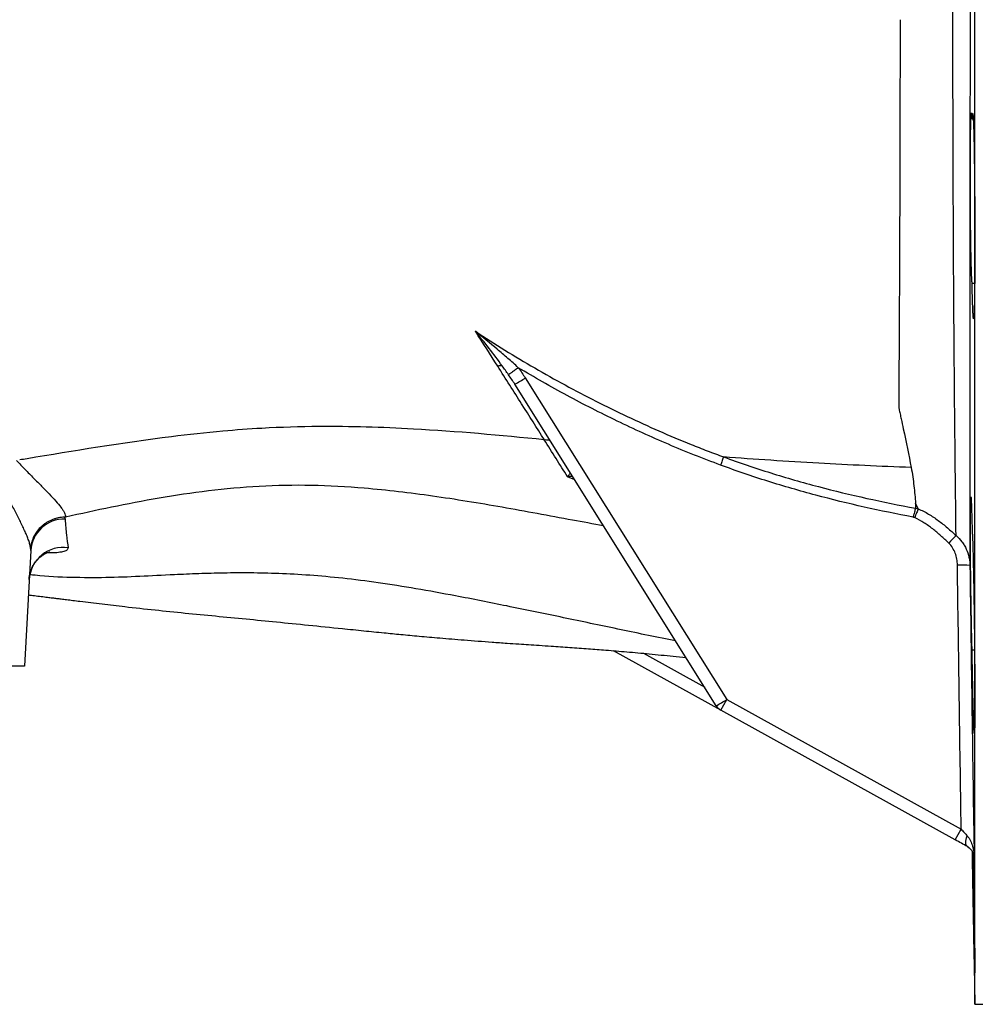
# Model space of a CAD drawing. Header units: millimetres. Extents: x 1316 to 5095, y 766 to 6162.
# Tile 9 of 25: x 2973 to 3419, y 1066 to 1526. Entities that reach past the tile are written whole.
import ezdxf

# ---------------------------------------------------------------- set-up
doc = ezdxf.new("R2010")
doc.units = ezdxf.units.MM
doc.header["$LTSCALE"] = 2

msp = doc.modelspace()

# ---------------------------------------------------------------- linework, layer by layer
at = {"color": 7, "linetype": 'Continuous', "lineweight": 25}
for p, q in [((3418.83, 1065.86), (3418.83, 1545.86)), ((3418.09, 1479.36), (3417.55, 1479.36)), ((3417.55, 1402.7), (3418.75, 1402.7)), ((3208.78, 1358.48), (3302.93, 1208.25)), ((3298, 1205.34), (3203.85, 1355.57)), ((3392.35, 1297.3), (3391.1, 1299.91)), ((2977.66, 1277.91), (2974.83, 1223.86)), ((3300.18, 1203.28), (3249.97, 1231.06)), ((3417.55, 1231.41), (3418.69, 1231.41)), ((2974.83, 1223.86), (2954.85, 1223.86)), ((3300.18, 1203.28), (3302.93, 1208.25)), ((3302.93, 1208.25), (3412.46, 1147.65)), ((3409.71, 1142.67), (3300.18, 1203.28)), ((3409.71, 1142.67), (3412.46, 1147.65)), ((3417.59, 1136.96), (3418.83, 1065.86)), ((3418.83, 1065.86), (3486.83, 1065.86))]:
    msp.add_line(p, q, dxfattribs=at)
at = {"color": 8, "linetype": 'Continuous', "lineweight": 25}
for p, q in [((3231.88, 1310.85), (3228.53, 1312.32)), ((3263.93, 1229.83), (3292.59, 1213.98))]:
    msp.add_line(p, q, dxfattribs=at)
at = {"color": 7, "linetype": 'Continuous', "lineweight": 25, "flags": 128}
msp.add_lwpolyline([(3415.34, 1139.56), (3415.02, 1139.82), (3414.78, 1140.22), (3414.64, 1140.73), (3414.59, 1141.35), (3414.63, 1142.06), (3414.76, 1142.84), (3414.99, 1143.67), (3415.3, 1144.53)], dxfattribs=at)
at = {"color": 7, "linetype": 'Continuous', "lineweight": 25}
for centre, radius, start, end in [((3197.21, 1359.61), 4.57, 79.9234, 107.1125), ((3178.07, 1404.87), 55.63, 297.6048, 303.5062), ((2993.33, 1276.83), 15.71, 88.5858, 176.0511), ((3589.22, 1106.29), 252.95, 135.0993, 136.2036), ((2992.83, 1263.39), 15.91, 81.6932, 176.5274), ((3412.55, 1238.18), 32.9, 83.0149, 93.2161), ((3272.23, 1254.64), 55.63, 297.6048, 303.5062), ((3303.09, 1208.53), 6, 212.0771, 241.0432)]:
    msp.add_arc(centre, radius, start, end, dxfattribs=at)
for points, knots in [([(3410.05, 1284.84), (3409.96, 1292.68), (3409.87, 1301.02), (3409.72, 1314.29), (3409.67, 1318.85), (3409.6, 1325.87), (3409.58, 1328.24), (3409.53, 1333.05), (3409.5, 1335.49), (3409.38, 1347.84), (3409.29, 1358.06), (3409.12, 1379.15), (3409.04, 1390.03), (3408.94, 1406.84), (3408.91, 1412.52), (3408.85, 1424.06), (3408.82, 1429.92), (3408.75, 1447.73), (3408.7, 1459.72), (3408.64, 1483.94), (3408.61, 1496.16), (3408.58, 1520.84), (3408.58, 1533.29), (3408.58, 1545.86)], [0, 0, 0, 0, 0.125, 0.125, 0.1875, 0.1875, 0.21875, 0.21875, 0.25, 0.25, 0.375, 0.375, 0.5, 0.5, 0.5625, 0.5625, 0.625, 0.625, 0.75, 0.75, 0.875, 0.875, 1, 1, 1, 1]), ([(3416.58, 1545.86), (3416.58, 1532.5), (3416.58, 1519.28), (3416.57, 1493.07), (3416.57, 1480.1), (3416.57, 1460.83), (3416.57, 1454.44), (3416.57, 1444.9), (3416.57, 1441.72), (3416.57, 1435.4), (3416.57, 1432.24), (3416.57, 1416.53), (3416.57, 1404.34), (3416.57, 1380.69), (3416.57, 1369.22), (3416.56, 1352.58), (3416.56, 1347.12), (3416.56, 1339.07), (3416.56, 1336.41), (3416.56, 1331.14), (3416.56, 1328.52), (3416.56, 1315.63), (3416.56, 1305.89), (3416.55, 1287.53), (3416.55, 1278.9), (3416.55, 1270.83)], [0, 0, 0, 0, 0.125, 0.125, 0.25, 0.25, 0.3125, 0.3125, 0.34375, 0.34375, 0.375, 0.375, 0.5, 0.5, 0.625, 0.625, 0.6875, 0.6875, 0.71875, 0.71875, 0.75, 0.75, 0.875, 0.875, 1, 1, 1, 1]), ([(3383.89, 1525.86), (3383.88, 1510.42), (3383.86, 1495.16), (3383.82, 1472.54), (3383.8, 1465.04), (3383.77, 1453.85), (3383.76, 1450.13), (3383.74, 1442.72), (3383.72, 1439.03), (3383.66, 1420.76), (3383.6, 1406.65), (3383.47, 1379.4), (3383.39, 1366.27), (3383.31, 1353.64)], [0, 0, 0, 0, 0.25, 0.25, 0.375, 0.375, 0.4375, 0.4375, 0.5, 0.5, 0.75, 0.75, 1, 1, 1, 1]), ([(3417.55, 1402.7), (3417.53, 1402.89), (3417.5, 1403.16), (3417.45, 1403.84), (3417.43, 1404.25), (3417.35, 1405.7), (3417.31, 1406.93), (3417.23, 1409.2), (3417.21, 1410.02), (3417.16, 1411.77), (3417.14, 1412.71), (3417.09, 1414.7), (3417.07, 1415.75), (3417.03, 1417.92), (3417.01, 1419.05), (3416.97, 1421.4), (3416.95, 1422.61), (3416.92, 1424.5), (3416.91, 1425.14), (3416.9, 1426.44), (3416.89, 1427.09), (3416.85, 1430.38), (3416.82, 1433.09), (3416.79, 1437.28), (3416.78, 1438.71), (3416.76, 1441.54), (3416.75, 1442.94), (3416.74, 1445.75), (3416.74, 1447.15), (3416.73, 1449.25), (3416.73, 1449.94), (3416.73, 1451.34), (3416.73, 1452.03), (3416.73, 1455.46), (3416.74, 1458.08), (3416.75, 1461.22), (3416.75, 1461.84), (3416.76, 1463.07), (3416.77, 1463.67), (3416.78, 1465.46), (3416.79, 1466.6), (3416.82, 1469.86), (3416.85, 1471.84), (3416.91, 1475.4), (3416.95, 1476.91), (3417.01, 1478.79), (3417.03, 1479.35), (3417.06, 1480.09), (3417.07, 1480.32), (3417.09, 1480.74), (3417.11, 1480.93), (3417.16, 1481.8), (3417.21, 1482.2), (3417.28, 1482.36), (3417.31, 1482.33), (3417.36, 1482.14), (3417.4, 1481.79), (3417.45, 1481.15), (3417.5, 1480.37), (3417.53, 1479.9), (3417.55, 1479.36)], [0, 0, 0, 0, 0.03125, 0.03125, 0.0625, 0.0625, 0.125, 0.125, 0.15625, 0.15625, 0.1875, 0.1875, 0.21875, 0.21875, 0.25, 0.25, 0.28125, 0.28125, 0.296875, 0.296875, 0.3125, 0.3125, 0.375, 0.375, 0.40625, 0.40625, 0.4375, 0.4375, 0.46875, 0.46875, 0.484375, 0.484375, 0.5, 0.5, 0.5625, 0.5625, 0.578125, 0.578125, 0.59375, 0.59375, 0.625, 0.625, 0.6875, 0.6875, 0.75, 0.75, 0.78125, 0.78125, 0.796875, 0.796875, 0.8125, 0.8125, 0.875, 0.875, 0.90625, 0.90625, 0.9375, 0.96875, 0.96875, 1, 1, 1, 1]), ([(3417.55, 1479.36), (3417.58, 1480.08), (3417.62, 1480.66), (3417.69, 1481.51), (3417.73, 1481.8), (3417.8, 1482.08), (3417.84, 1482.07), (3417.91, 1481.76), (3417.95, 1481.46), (3418.03, 1480.58), (3418.06, 1479.99), (3418.14, 1478.53), (3418.17, 1477.66), (3418.25, 1475.68), (3418.28, 1474.56), (3418.35, 1472.07), (3418.38, 1470.69), (3418.45, 1467.74), (3418.48, 1466.16), (3418.53, 1462.83), (3418.56, 1461.06), (3418.61, 1457.34), (3418.64, 1455.42), (3418.68, 1451.47), (3418.7, 1449.44), (3418.73, 1445.28), (3418.75, 1443.13), (3418.78, 1438.84), (3418.79, 1436.69), (3418.81, 1432.37), (3418.81, 1430.21), (3418.82, 1425.87), (3418.83, 1423.74), (3418.83, 1419.57), (3418.82, 1417.53), (3418.81, 1413.53), (3418.81, 1411.56), (3418.79, 1407.83), (3418.78, 1406.05), (3418.75, 1402.66), (3418.74, 1401.04), (3418.7, 1398.01), (3418.68, 1396.61), (3418.64, 1394.06), (3418.61, 1392.91), (3418.57, 1391.35), (3418.56, 1390.87), (3418.53, 1389.96), (3418.52, 1389.54), (3418.48, 1388.39), (3418.45, 1387.77), (3418.4, 1387.04), (3418.38, 1386.83), (3418.35, 1386.49), (3418.33, 1386.35), (3418.28, 1386.06), (3418.25, 1386.01), (3418.18, 1386.2), (3418.14, 1386.44), (3418.08, 1387.03), (3418.06, 1387.26), (3418.03, 1387.8), (3418.01, 1388.1), (3417.95, 1389.11), (3417.91, 1389.91), (3417.86, 1391.33), (3417.84, 1391.83), (3417.8, 1392.9), (3417.78, 1393.48), (3417.73, 1395.29), (3417.69, 1396.62), (3417.62, 1399.5), (3417.58, 1401.06), (3417.55, 1402.7)], [0, 0, 0, 0, 0.03125, 0.03125, 0.0625, 0.0625, 0.09375, 0.09375, 0.125, 0.125, 0.15625, 0.15625, 0.1875, 0.1875, 0.21875, 0.21875, 0.25, 0.25, 0.28125, 0.28125, 0.3125, 0.3125, 0.34375, 0.34375, 0.375, 0.375, 0.40625, 0.40625, 0.4375, 0.4375, 0.46875, 0.46875, 0.5, 0.5, 0.53125, 0.53125, 0.5625, 0.5625, 0.59375, 0.59375, 0.625, 0.625, 0.65625, 0.65625, 0.6875, 0.6875, 0.703125, 0.703125, 0.71875, 0.71875, 0.75, 0.75, 0.765625, 0.765625, 0.78125, 0.78125, 0.8125, 0.8125, 0.84375, 0.84375, 0.859375, 0.859375, 0.875, 0.875, 0.90625, 0.90625, 0.921875, 0.921875, 0.9375, 0.9375, 0.96875, 0.96875, 1, 1, 1, 1]), ([(3185.51, 1380.3), (3194.55, 1374.26), (3203.78, 1368.57), (3222.55, 1357.72), (3232.09, 1352.57), (3251.46, 1342.76), (3261.28, 1338.11), (3276.2, 1331.58), (3281.2, 1329.47), (3288.75, 1326.43), (3291.27, 1325.43), (3295.07, 1323.97), (3296.34, 1323.49), (3298.88, 1322.53), (3300.16, 1322.06), (3301.43, 1321.59)], [0, 0, 0, 0, 0.25, 0.25, 0.5, 0.5, 0.75, 0.75, 0.875, 0.875, 0.9375, 0.9375, 0.96875, 0.96875, 1, 1, 1, 1]), ([(3205.5, 1363.27), (3203.88, 1364.76), (3202.24, 1366.21), (3198.93, 1369.08), (3197.27, 1370.5), (3192.25, 1374.73), (3188.88, 1377.52), (3185.51, 1380.3)], [0, 0, 0, 0, 0.25, 0.25, 0.5, 0.5, 1, 1, 1, 1]), ([(3198.01, 1364.11), (3196, 1366.87), (3193.93, 1369.59), (3189.76, 1374.97), (3187.64, 1377.64), (3185.51, 1380.3)], [0, 0, 0, 0, 0.5, 0.5, 1, 1, 1, 1]), ([(3217.68, 1329.62), (3214.22, 1335.07), (3210.66, 1340.68), (3203.38, 1352.14), (3199.66, 1358), (3195.87, 1363.98)], [0, 0, 0, 0, 0.5, 0.5, 1, 1, 1, 1]), ([(3205.5, 1363.27), (3204.96, 1362.87), (3204.42, 1362.48), (3203.42, 1361.74), (3202.95, 1361.4), (3202.13, 1360.81), (3201.78, 1360.57), (3201.23, 1360.19), (3201.03, 1360.06), (3200.93, 1360)], [0, 0, 0, 0, 0.25, 0.25, 0.5, 0.5, 0.75, 0.75, 1, 1, 1, 1]), ([(3300.03, 1317.77), (3291.81, 1320.8), (3283.67, 1324.04), (3267.58, 1330.91), (3259.61, 1334.53), (3243.84, 1342.15), (3236.03, 1346.13), (3220.62, 1354.44), (3213, 1358.76), (3205.5, 1363.27)], [0, 0, 0, 0, 0.25, 0.25, 0.5, 0.5, 0.75, 0.75, 1, 1, 1, 1]), ([(3383.31, 1353.64), (3383.3, 1352.02), (3383.29, 1350.42), (3383.27, 1348.03), (3383.27, 1347.23), (3383.27, 1346.04), (3383.27, 1345.65), (3383.28, 1345.05), (3383.29, 1344.86), (3383.33, 1344.46), (3383.36, 1344.26), (3383.47, 1343.66), (3383.56, 1343.27), (3383.73, 1342.48), (3383.81, 1342.08), (3384.07, 1340.9), (3384.24, 1340.11), (3384.75, 1337.76), (3385.08, 1336.2), (3386.73, 1328.47), (3387.96, 1322.46), (3389.12, 1316.63)], [0, 0, 0, 0, 0.125, 0.125, 0.1875, 0.1875, 0.21875, 0.21875, 0.234375, 0.234375, 0.25, 0.25, 0.28125, 0.28125, 0.3125, 0.3125, 0.375, 0.375, 0.5, 0.5, 1, 1, 1, 1]), ([(3217.63, 1329.62), (3197.11, 1331.65), (3162.18, 1334.82), (3118.34, 1336.15), (3088.61, 1335.27), (3065.41, 1333.54), (3027.94, 1329.43), (2996.31, 1324.09), (2973.68, 1320.36), (2972.51, 1320.17)], [0.3088393, 0.3088393, 0.3088393, 0.3088393, 0.3821756, 0.4349737, 0.4666526, 0.4880574, 0.5165971, 0.5998378, 0.6043969, 0.6043969, 0.6043969, 0.6043969]), ([(3228.53, 1312.32), (3226.76, 1315.13), (3224.97, 1317.97), (3221.33, 1323.74), (3219.49, 1326.67), (3217.63, 1329.62)], [0, 0, 0, 0, 0.5, 0.5, 1, 1, 1, 1]), ([(3217.68, 1329.62), (3218.03, 1329.66), (3218.37, 1329.67), (3218.99, 1329.63), (3219.29, 1329.58), (3219.81, 1329.42), (3220.04, 1329.3), (3220.43, 1329.02), (3220.6, 1328.85), (3220.72, 1328.65)], [0, 0, 0, 0, 0.25, 0.25, 0.5, 0.5, 0.75, 0.75, 1, 1, 1, 1]), ([(3301.42, 1321.59), (3301.25, 1321.09), (3301.03, 1320.51), (3300.67, 1319.52), (3300.55, 1319.18), (3300.29, 1318.48), (3300.16, 1318.13), (3300.03, 1317.77)], [0, 0, 0, 0, 0.5, 0.5, 0.75, 0.75, 1, 1, 1, 1]), ([(3301.42, 1321.59), (3308.7, 1318.92), (3316.04, 1316.44), (3330.82, 1311.83), (3338.27, 1309.69), (3360.72, 1303.76), (3375.84, 1300.44), (3391.08, 1297.63)], [0, 0, 0, 0, 0.25, 0.25, 0.5, 0.5, 1, 1, 1, 1]), ([(3301.43, 1321.59), (3301.43, 1321.59), (3301.43, 1321.59), (3301.43, 1321.59), (3301.43, 1321.59), (3301.43, 1321.59), (3301.43, 1321.59), (3301.43, 1321.59), (3301.42, 1321.59), (3301.42, 1321.59), (3301.42, 1321.59), (3301.42, 1321.59), (3301.42, 1321.59), (3301.42, 1321.59), (3301.42, 1321.59), (3301.42, 1321.59)], [0, 0, 0, 0, 0.000000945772, 0.000000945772, 0.000000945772, 0.000001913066, 0.000001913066, 0.000001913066, 0.00000230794, 0.00000230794, 0.00000230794, 0.000002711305, 0.000002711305, 0.000002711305, 0.000002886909, 0.000002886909, 0.000002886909, 0.000002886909]), ([(3389.12, 1316.63), (3374.58, 1317.2), (3345, 1318.56), (3316.06, 1320.45), (3301.43, 1321.59)], [0.11341718, 0.11341718, 0.11341718, 0.11341718, 0.1609204, 0.21092841, 0.21092841, 0.21092841, 0.21092841]), ([(2977.61, 1279.02), (2977.58, 1279.29), (2977.54, 1279.56), (2977.43, 1280.12), (2977.36, 1280.41), (2977.14, 1281.29), (2976.94, 1281.91), (2976.49, 1283.21), (2976.23, 1283.89), (2975.66, 1285.29), (2975.35, 1286), (2974.68, 1287.47), (2974.33, 1288.22), (2973.6, 1289.76), (2973.21, 1290.55), (2972.03, 1292.96), (2971.2, 1294.59), (2969.5, 1297.94), (2968.63, 1299.64), (2966.88, 1303.13), (2965.99, 1304.91), (2964.23, 1308.5), (2963.36, 1310.31), (2962.3, 1312.61), (2962.09, 1313.07), (2961.66, 1313.98), (2961.43, 1314.44), (2960.75, 1315.8), (2960.28, 1316.7), (2959.77, 1317.59)], [0, 0, 0, 0, 0.03125, 0.03125, 0.0625, 0.0625, 0.125, 0.125, 0.1875, 0.1875, 0.25, 0.25, 0.3125, 0.3125, 0.375, 0.375, 0.5, 0.5, 0.625, 0.625, 0.75, 0.75, 0.875, 0.875, 0.90625, 0.90625, 0.9375, 0.9375, 1, 1, 1, 1]), ([(2971.06, 1319.93), (2971.72, 1319.21), (2972.38, 1318.51), (2973.71, 1317.11), (2974.37, 1316.42), (2976.37, 1314.36), (2977.7, 1313.01), (2980.29, 1310.4), (2981.56, 1309.13), (2984, 1306.67), (2985.18, 1305.47), (2987.41, 1303.14), (2988.46, 1302.03), (2990.31, 1299.94), (2991.13, 1298.96), (2992.15, 1297.6), (2992.46, 1297.16), (2993, 1296.31), (2993.23, 1295.9), (2993.59, 1295.14), (2993.73, 1294.78), (2993.87, 1294.28), (2993.9, 1294.11), (2993.94, 1293.87), (2993.95, 1293.79), (2993.96, 1293.64), (2993.96, 1293.56), (2993.96, 1293.48)], [0, 0, 0, 0, 0.0625, 0.0625, 0.125, 0.125, 0.25, 0.25, 0.375, 0.375, 0.5, 0.5, 0.625, 0.625, 0.75, 0.75, 0.8125, 0.8125, 0.875, 0.875, 0.9375, 0.9375, 0.96875, 0.96875, 0.984375, 0.984375, 1, 1, 1, 1]), ([(3389.97, 1293.49), (3374.69, 1296.34), (3359.53, 1299.71), (3337, 1305.73), (3329.52, 1307.9), (3314.69, 1312.57), (3307.33, 1315.08), (3300.03, 1317.77)], [0, 0, 0, 0, 0.5, 0.5, 0.75, 0.75, 1, 1, 1, 1]), ([(3389.12, 1316.63), (3389.65, 1313.71), (3390.05, 1310.86), (3390.69, 1305.29), (3390.93, 1302.57), (3391.1, 1299.91)], [0, 0, 0, 0, 0.5, 0.5, 1, 1, 1, 1]), ([(3229.95, 1313.92), (3229.92, 1313.96), (3229.87, 1313.95), (3229.7, 1313.84), (3229.6, 1313.74), (3229.35, 1313.45), (3229.21, 1313.27), (3228.97, 1312.95), (3228.89, 1312.83), (3228.71, 1312.59), (3228.62, 1312.45), (3228.53, 1312.32)], [0, 0, 0, 0, 0.25, 0.25, 0.5, 0.5, 0.75, 0.75, 0.875, 0.875, 1, 1, 1, 1]), ([(3245.31, 1289.41), (3240.48, 1290.29), (3224.58, 1293.17), (3197.98, 1298.19), (3165.54, 1303.51), (3135.82, 1307.05), (3108.8, 1308.57), (3084.36, 1308.13), (3060.55, 1305.91), (3037.53, 1302.44), (3015.22, 1298.14), (3001.06, 1295.04), (2993.96, 1293.48)], [0, 0, 0, 0, 0.05422, 0.178524, 0.301932, 0.424306, 0.519884, 0.61535, 0.710903, 0.80676, 0.903111, 1, 1, 1, 1]), ([(3417.55, 1231.41), (3417.53, 1232.28), (3417.5, 1233.21), (3417.45, 1235.18), (3417.43, 1236.22), (3417.35, 1239.47), (3417.31, 1241.8), (3417.23, 1245.56), (3417.21, 1246.86), (3417.16, 1249.49), (3417.12, 1252.16), (3417.07, 1254.91), (3417.03, 1257.7), (3417.01, 1259.12), (3416.95, 1263.37), (3416.91, 1266.18), (3416.87, 1269.67), (3416.87, 1270.37), (3416.85, 1271.76), (3416.84, 1272.45), (3416.82, 1274.52), (3416.81, 1275.86), (3416.79, 1278.5), (3416.78, 1279.78), (3416.76, 1282.3), (3416.75, 1283.53), (3416.74, 1287.13), (3416.73, 1289.32), (3416.73, 1292.3), (3416.73, 1293.25), (3416.74, 1295.04), (3416.74, 1295.87), (3416.76, 1298.16), (3416.78, 1299.43), (3416.81, 1300.69), (3416.81, 1300.92), (3416.82, 1301.35), (3416.83, 1301.55), (3416.85, 1302.08), (3416.87, 1302.36), (3416.9, 1302.78), (3416.91, 1302.92), (3416.95, 1303.04), (3416.97, 1303.02), (3417.03, 1302.75), (3417.07, 1302.28), (3417.13, 1301.32), (3417.14, 1301.11), (3417.16, 1300.65), (3417.17, 1300.4), (3417.21, 1299.61), (3417.23, 1299.02), (3417.28, 1297.7), (3417.31, 1296.97), (3417.34, 1295.79), (3417.35, 1295.38), (3417.38, 1294.53), (3417.39, 1294.08), (3417.45, 1291.79), (3417.5, 1289.76), (3417.55, 1287.53)], [0, 0, 0, 0, 0.03125, 0.03125, 0.0625, 0.0625, 0.125, 0.125, 0.15625, 0.15625, 0.1875, 0.21875, 0.21875, 0.25, 0.25, 0.3125, 0.3125, 0.328125, 0.328125, 0.34375, 0.34375, 0.375, 0.375, 0.40625, 0.40625, 0.4375, 0.4375, 0.5, 0.5, 0.53125, 0.53125, 0.5625, 0.5625, 0.625, 0.625, 0.640625, 0.640625, 0.65625, 0.65625, 0.6875, 0.6875, 0.71875, 0.71875, 0.75, 0.75, 0.8125, 0.8125, 0.828125, 0.828125, 0.84375, 0.84375, 0.875, 0.875, 0.90625, 0.90625, 0.921875, 0.921875, 0.9375, 0.9375, 1, 1, 1, 1]), ([(3391.08, 1297.63), (3391.01, 1297.37), (3390.94, 1297.09), (3390.77, 1296.47), (3390.69, 1296.13), (3390.5, 1295.42), (3390.4, 1295.05), (3390.24, 1294.47), (3390.19, 1294.28), (3390.08, 1293.89), (3390.03, 1293.69), (3389.97, 1293.49)], [0, 0, 0, 0, 0.25, 0.25, 0.5, 0.5, 0.75, 0.75, 0.875, 0.875, 1, 1, 1, 1]), ([(3392.35, 1297.25), (3392.25, 1297.01), (3392.14, 1296.73), (3391.89, 1296.13), (3391.75, 1295.8), (3391.47, 1295.11), (3391.32, 1294.75), (3391, 1294), (3390.84, 1293.6), (3390.68, 1293.22)], [0, 0, 0, 0, 0.25, 0.25, 0.5, 0.5, 0.75, 0.75, 1, 1, 1, 1]), ([(3392.35, 1297.3), (3394.04, 1296.64), (3395.66, 1295.81), (3398.79, 1293.97), (3400.29, 1292.95), (3403.2, 1290.8), (3404.62, 1289.66), (3407.38, 1287.3), (3408.72, 1286.08), (3410.05, 1284.84)], [0, 0, 0, 0, 0.25, 0.25, 0.5, 0.5, 0.75, 0.75, 1, 1, 1, 1]), ([(3392.35, 1297.3), (3392.35, 1297.29), (3392.35, 1297.28), (3392.36, 1297.27), (3392.36, 1297.27), (3392.36, 1297.26), (3392.35, 1297.25)], [0, 0, 0, 0, 0.00002105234, 0.00002105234, 0.00002105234, 0.00003760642, 0.00003760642, 0.00003760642, 0.00003760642]), ([(2993.48, 1293.43), (2992.49, 1293.4), (2991.51, 1293.29), (2990.06, 1292.99), (2989.58, 1292.87), (2988.63, 1292.59), (2988.16, 1292.43), (2986.77, 1291.87), (2985.9, 1291.43), (2984.65, 1290.65), (2984.24, 1290.37), (2983.45, 1289.78), (2983.07, 1289.46), (2981.98, 1288.47), (2981.32, 1287.75), (2980.14, 1286.21), (2979.62, 1285.38), (2978.75, 1283.66), (2978.4, 1282.77), (2978, 1281.39), (2977.89, 1280.92), (2977.72, 1279.97), (2977.65, 1279.49), (2977.61, 1279.02)], [0, 0, 0, 0, 0.125, 0.125, 0.1875, 0.1875, 0.25, 0.25, 0.375, 0.375, 0.4375, 0.4375, 0.5, 0.5, 0.625, 0.625, 0.75, 0.75, 0.875, 0.875, 0.9375, 0.9375, 1, 1, 1, 1]), ([(2993.48, 1293.43), (2993.49, 1293.41), (2993.49, 1293.4), (2993.5, 1293.38), (2993.5, 1293.38), (2993.5, 1293.38), (2993.5, 1293.38)], [0, 0, 0, 0, 0.00008534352, 0.00008534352, 0.00008534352, 0.00008540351, 0.00008540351, 0.00008540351, 0.00008540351]), ([(3406.64, 1281.35), (3405.44, 1282.51), (3404.22, 1283.64), (3401.72, 1285.84), (3400.44, 1286.92), (3397.82, 1288.96), (3396.47, 1289.94), (3393.66, 1291.73), (3392.21, 1292.55), (3390.68, 1293.22)], [0, 0, 0, 0, 0.25, 0.25, 0.5, 0.5, 0.75, 0.75, 1, 1, 1, 1]), ([(2993.71, 1292.53), (2993.93, 1289.73), (2994.16, 1287.34), (2994.63, 1282.98), (2994.88, 1281.02), (2995.12, 1279.13)], [0, 0, 0, 0, 0.5, 0.5, 1, 1, 1, 1]), ([(3410.05, 1284.84), (3411.09, 1283.99), (3412.01, 1283.03), (3413.21, 1281.44), (3413.58, 1280.89), (3414.26, 1279.74), (3414.57, 1279.15), (3415.39, 1277.34), (3415.8, 1276.09), (3416.23, 1274.15), (3416.34, 1273.49), (3416.5, 1272.17), (3416.54, 1271.5), (3416.55, 1270.83)], [0, 0, 0, 0, 0.25, 0.25, 0.375, 0.375, 0.5, 0.5, 0.75, 0.75, 0.875, 0.875, 1, 1, 1, 1]), ([(3417.55, 1287.53), (3417.58, 1287.13), (3417.62, 1286.58), (3417.67, 1285.54), (3417.69, 1285.16), (3417.73, 1284.33), (3417.74, 1283.88), (3417.8, 1282.44), (3417.84, 1281.36), (3417.89, 1279.54), (3417.91, 1278.9), (3417.95, 1277.56), (3417.97, 1276.86), (3418.03, 1274.69), (3418.06, 1273.14), (3418.14, 1269.86), (3418.17, 1268.12), (3418.23, 1265.36), (3418.25, 1264.42), (3418.28, 1262.52), (3418.3, 1261.55), (3418.35, 1258.61), (3418.38, 1256.6), (3418.43, 1253.5), (3418.45, 1252.45), (3418.48, 1250.32), (3418.49, 1249.25), (3418.53, 1246.04), (3418.56, 1243.89), (3418.61, 1239.57), (3418.64, 1237.41), (3418.67, 1234.16), (3418.68, 1233.07), (3418.7, 1230.93), (3418.71, 1229.88), (3418.73, 1226.73), (3418.75, 1224.68), (3418.77, 1221.66), (3418.78, 1220.67), (3418.79, 1218.7), (3418.79, 1217.73), (3418.81, 1214.89), (3418.81, 1213.09), (3418.82, 1209.65), (3418.83, 1208.02), (3418.83, 1205.7), (3418.83, 1204.95), (3418.82, 1203.53), (3418.82, 1202.84), (3418.81, 1200.88), (3418.81, 1199.69), (3418.79, 1198.09), (3418.79, 1197.59), (3418.78, 1196.65), (3418.77, 1196.21), (3418.75, 1195), (3418.74, 1194.34), (3418.7, 1193.3), (3418.68, 1192.92), (3418.65, 1192.56), (3418.64, 1192.48), (3418.61, 1192.39), (3418.6, 1192.39), (3418.56, 1192.47), (3418.53, 1192.68), (3418.49, 1193.2), (3418.48, 1193.41), (3418.45, 1193.91), (3418.43, 1194.2), (3418.38, 1195.15), (3418.35, 1195.93), (3418.28, 1197.74), (3418.25, 1198.78), (3418.18, 1201.13), (3418.14, 1202.43), (3418.08, 1204.55), (3418.06, 1205.28), (3418.03, 1206.8), (3418.01, 1207.59), (3417.95, 1210.02), (3417.91, 1211.73), (3417.84, 1215.3), (3417.8, 1217.17), (3417.74, 1220.11), (3417.73, 1221.1), (3417.69, 1223.11), (3417.67, 1224.12), (3417.62, 1227.19), (3417.58, 1229.28), (3417.55, 1231.41)], [0, 0, 0, 0, 0.03125, 0.03125, 0.046875, 0.046875, 0.0625, 0.0625, 0.09375, 0.09375, 0.109375, 0.109375, 0.125, 0.125, 0.15625, 0.15625, 0.1875, 0.1875, 0.203125, 0.203125, 0.21875, 0.21875, 0.25, 0.25, 0.265625, 0.265625, 0.28125, 0.28125, 0.3125, 0.3125, 0.34375, 0.34375, 0.359375, 0.359375, 0.375, 0.375, 0.40625, 0.40625, 0.421875, 0.421875, 0.4375, 0.4375, 0.46875, 0.46875, 0.5, 0.5, 0.515625, 0.515625, 0.53125, 0.53125, 0.5625, 0.5625, 0.578125, 0.578125, 0.59375, 0.59375, 0.625, 0.625, 0.65625, 0.65625, 0.671875, 0.671875, 0.6875, 0.6875, 0.71875, 0.71875, 0.734375, 0.734375, 0.75, 0.75, 0.78125, 0.78125, 0.8125, 0.8125, 0.84375, 0.84375, 0.859375, 0.859375, 0.875, 0.875, 0.90625, 0.90625, 0.9375, 0.9375, 0.953125, 0.953125, 0.96875, 0.96875, 1, 1, 1, 1]), ([(3410.7, 1271.03), (3410.69, 1271.98), (3410.6, 1272.94), (3410.26, 1274.8), (3410.01, 1275.71), (3409.34, 1277.48), (3408.92, 1278.35), (3407.92, 1279.95), (3407.33, 1280.69), (3406.64, 1281.35)], [0, 0, 0, 0, 0.25, 0.25, 0.5, 0.5, 0.75, 0.75, 1, 1, 1, 1]), ([(2976.96, 1264.38), (2976.96, 1264.42), (2976.92, 1265.5), (2977.4, 1267.57), (2978.43, 1270.32), (2979.88, 1272.61), (2981.52, 1274.41), (2983.17, 1275.71), (2984.66, 1276.56), (2985.76, 1277.02), (2986.43, 1277.22), (2986.51, 1277.23), (2986.55, 1277.24)], [0, 0, 0, 0, 0.0050311, 0.14606, 0.277813, 0.4010918, 0.5168226, 0.624902, 0.7252867, 0.8180852, 0.9063895, 1, 1, 1, 1]), ([(3278.98, 1235.7), (3277.94, 1235.9), (3268.37, 1237.73), (3250.42, 1241.5), (3225.2, 1246.77), (3200.45, 1251.93), (3177.95, 1256.39), (3157.84, 1260.04), (3140.16, 1262.85), (3123.44, 1264.99), (3107.85, 1266.38), (3093.46, 1267.16), (3080.12, 1267.45), (3067.68, 1267.37), (3055.92, 1267.03), (3042.72, 1266.45), (3028.41, 1265.7), (3012.84, 1265.09), (2996.74, 1265.16), (2984.84, 1265.69), (2978.1, 1266.45), (2977.3, 1266.54)], [0, 0, 0, 0, 0.008204, 0.075569, 0.14247, 0.207966, 0.271285, 0.320053, 0.367109, 0.412745, 0.457614, 0.502515, 0.547253, 0.592978, 0.639841, 0.687834, 0.762399, 0.838301, 0.914324, 0.989842, 1, 1, 1, 1]), ([(2976.57, 1257.11), (2977.5, 1257), (2979.48, 1256.77), (2982.47, 1256.41), (2985.28, 1256.06), (2987.62, 1255.77), (2989.74, 1255.51), (2991.95, 1255.24), (2994.52, 1254.92), (2997.47, 1254.56), (3002.92, 1253.89), (3010.95, 1252.91), (3022.63, 1251.54), (3035.38, 1250.13), (3049.78, 1248.64), (3064.07, 1247.27), (3078.2, 1245.93), (3092.44, 1244.53), (3107.33, 1243.04), (3121.08, 1241.63), (3132.96, 1240.42), (3142.15, 1239.49), (3150.78, 1238.65), (3159.45, 1237.83), (3169.32, 1236.95), (3180.57, 1236.02), (3191.15, 1235.23), (3199.77, 1234.62), (3205.5, 1234.24), (3210.5, 1233.9), (3215.49, 1233.57), (3221.86, 1233.14), (3229.59, 1232.62), (3238.14, 1232), (3246.95, 1231.33), (3256.38, 1230.54), (3266.85, 1229.58), (3276.08, 1228.66), (3281.88, 1228.03), (3283.92, 1227.81)], [0, 0, 0, 0, 0.015622, 0.033059, 0.048616, 0.060523, 0.069554, 0.079407, 0.090554, 0.102998, 0.11674, 0.158218, 0.199959, 0.253343, 0.303636, 0.354273, 0.405427, 0.455455, 0.50594, 0.556249, 0.586984, 0.614512, 0.637125, 0.661124, 0.687831, 0.7191, 0.754014, 0.772304, 0.786873, 0.799019, 0.812566, 0.828045, 0.851491, 0.87514, 0.897439, 0.924683, 0.953181, 0.983519, 1, 1, 1, 1]), ([(3412.46, 1147.65), (3412.94, 1147.11), (3413.42, 1146.59), (3414.37, 1145.54), (3414.84, 1145.03), (3415.3, 1144.53)], [0, 0, 0, 0, 0.5, 0.5, 1, 1, 1, 1]), ([(3415.34, 1139.56), (3414.45, 1140.05), (3413.52, 1140.56), (3411.64, 1141.6), (3410.68, 1142.13), (3409.71, 1142.67)], [0, 0, 0, 0, 0.5, 0.5, 1, 1, 1, 1]), ([(3415.3, 1144.53), (3415.62, 1144.18), (3415.9, 1143.81), (3416.39, 1143.04), (3416.61, 1142.64), (3417.21, 1141.4), (3417.51, 1140.55), (3418, 1138.82), (3418.18, 1137.93), (3418.36, 1136.6), (3418.41, 1136.15), (3418.48, 1135.26), (3418.5, 1134.81), (3418.51, 1134.36)], [0, 0, 0, 0, 0.125, 0.125, 0.25, 0.25, 0.5, 0.5, 0.75, 0.75, 0.875, 0.875, 1, 1, 1, 1]), ([(3415.22, 1139.62), (3415.53, 1139.45), (3415.8, 1139.26), (3416.29, 1138.88), (3416.5, 1138.68), (3417.07, 1138.06), (3417.36, 1137.63), (3417.81, 1136.76), (3417.98, 1136.31), (3418.14, 1135.64), (3418.18, 1135.41), (3418.23, 1134.96), (3418.24, 1134.73), (3418.25, 1134.51)], [0, 0, 0, 0, 0.125, 0.125, 0.25, 0.25, 0.5, 0.5, 0.75, 0.75, 0.875, 0.875, 1, 1, 1, 1]), ([(3415.34, 1139.56), (3415.65, 1139.38), (3415.93, 1139.19), (3416.42, 1138.8), (3416.64, 1138.6), (3417.23, 1137.97), (3417.54, 1137.53), (3418.01, 1136.65), (3418.19, 1136.19), (3418.37, 1135.51), (3418.42, 1135.28), (3418.48, 1134.82), (3418.5, 1134.59), (3418.51, 1134.36)], [0, 0, 0, 0, 0.125, 0.125, 0.25, 0.25, 0.5, 0.5, 0.75, 0.75, 0.875, 0.875, 1, 1, 1, 1]), ([(3418.13, 1135.23), (3418.16, 1133.74), (3418.23, 1129.59), (3418.34, 1122.65), (3418.46, 1114.71), (3418.57, 1107.14), (3418.66, 1100.2), (3418.73, 1094.05), (3418.79, 1088.9), (3418.82, 1084.85), (3418.83, 1082.07), (3418.82, 1080.59), (3418.79, 1080.49), (3418.74, 1081.73), (3418.66, 1084.33), (3418.57, 1088.47), (3418.45, 1094.03), (3418.32, 1100.76), (3418.19, 1107.76), (3418.05, 1115.37), (3417.91, 1123.33), (3417.78, 1130.58), (3417.71, 1135.02), (3417.68, 1136.79)], [0, 0, 0, 0, 0.027201, 0.076058, 0.124912, 0.173766, 0.222615, 0.271464, 0.320307, 0.36915, 0.417987, 0.466825, 0.515661, 0.564496, 0.613334, 0.662171, 0.723078, 0.771932, 0.820785, 0.869638, 0.918492, 0.967347, 1, 1, 1, 1]), ([(3418.51, 1134.36), (3418.46, 1134.39), (3418.42, 1134.41), (3418.37, 1134.44), (3418.33, 1134.46), (3418.29, 1134.48), (3418.25, 1134.51)], [0, 0, 0, 0, 0.00883074, 0.00883074, 0.00883074, 0.01769109, 0.01769109, 0.01769109, 0.01769109])]:
    msp.add_open_spline(points, degree=3, knots=knots, dxfattribs=at)
for points in [[(3195.87, 1363.98), (3192.47, 1369.34), (3189.01, 1374.78), (3185.51, 1380.3)], [(3200.93, 1360), (3199.98, 1361.37), (3199.01, 1362.74), (3198.01, 1364.11)], [(3205.5, 1363.27), (3206.66, 1361.72), (3207.75, 1360.12), (3208.78, 1358.48)], [(3203.85, 1355.57), (3202.91, 1357.07), (3201.94, 1358.55), (3200.93, 1360)], [(3217.63, 1329.62), (3217.64, 1329.61), (3217.66, 1329.61), (3217.68, 1329.62)], [(3391.1, 1299.91), (3391.1, 1299.17), (3391.09, 1298.43), (3391.08, 1297.7)], [(3391.08, 1297.63), (3391.08, 1297.65), (3391.08, 1297.68), (3391.08, 1297.7)], [(3391.08, 1297.7), (3391.51, 1297.56), (3391.93, 1297.41), (3392.35, 1297.25)], [(2993.96, 1293.48), (2993.82, 1293.45), (2993.66, 1293.43), (2993.48, 1293.43)], [(2993.5, 1293.38), (2993.62, 1293.1), (2993.69, 1292.81), (2993.71, 1292.53)], [(3390.68, 1293.22), (3390.44, 1293.31), (3390.21, 1293.4), (3389.97, 1293.49)], [(2977.66, 1277.91), (2977.68, 1278.28), (2977.66, 1278.65), (2977.61, 1279.02)], [(3412.46, 1147.65), (3411.84, 1188.77), (3411.25, 1229.9), (3410.7, 1271.03)], [(3416.55, 1270.83), (3417.15, 1225.34), (3417.82, 1179.85), (3418.51, 1134.36)]]:
    msp.add_open_spline(points, degree=3, dxfattribs=at)
at = {"color": 8, "linetype": 'Continuous', "lineweight": 25}
for points, knots in [([(3230.91, 1312.4), (3230.37, 1312.44), (3229.64, 1312.49), (3228.78, 1312.36), (3228.54, 1312.32), (3228.53, 1312.32)], [0, 0, 0, 0, 0.722328, 0.987939, 1, 1, 1, 1]), ([(2995.12, 1279.13), (2995.01, 1278.69), (2994.8, 1277.93), (2992.75, 1277.2), (2989.97, 1276.81), (2987.34, 1276.67), (2985.48, 1276.72), (2985.12, 1276.73)], [0, 0, 0, 0, 0.293556, 0.510327, 0.727092, 0.947538, 1, 1, 1, 1])]:
    msp.add_open_spline(points, degree=3, knots=knots, dxfattribs=at)

doc.saveas('drawing.dxf')
